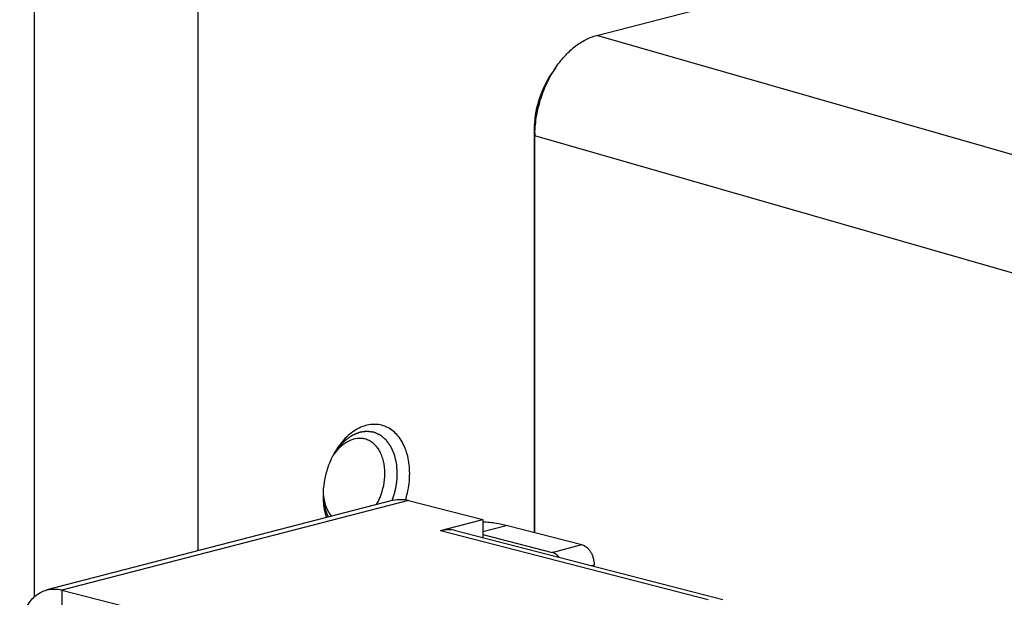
# Model space of a CAD drawing. Header units: millimetres. Extents: x 0 to 3905, y -1166 to 1110.
# Tile 138 of 155: x 2627 to 2655, y 593 to 610. Entities that reach past the tile are written whole.
import ezdxf

# ---------------------------------------------------------------- set-up
doc = ezdxf.new("R2010")
doc.units = ezdxf.units.MM
doc.header["$LTSCALE"] = 65.395
for name, color, linetype in [('DE-13-001392DXF_CONTINUOUS_LINE', 7, 'CONTINUOUS'), ('DE-13-001394DXF_CONTINUOUS_LINE', 7, 'CONTINUOUS'), ('DE-19-005096DXF_CONTINUOUS_LINE', 7, 'CONTINUOUS'), ('PRT0001_DXF_CONTINUOUS_LINE', 7, 'CONTINUOUS')]:
    doc.layers.add(name, color=color, linetype=linetype)

msp = doc.modelspace()

# ---------------------------------------------------------------- linework, layer by layer
at = {"layer": 'DE-13-001392DXF_CONTINUOUS_LINE'}
for p, q in [((2643.499, 609.136), (2797.359, 648.958)), ((2673.008, 600.654), (2643.499, 609.136)), ((2642.319, 608.205), (2642.189, 608.011)), ((2641.72, 606.445), (2641.732, 606.265)), ((2641.72, 594.937), (2641.72, 606.445)), ((2641.732, 594.933), (2641.732, 606.265)), ((2670.164, 598.093), (2641.732, 606.265))]:
    msp.add_line(p, q, dxfattribs=at)
for points, knots in [([(2642.319, 608.205), (2642.397, 608.322), (2642.565, 608.539), (2642.853, 608.813), (2643.164, 609.018), (2643.388, 609.107), (2643.499, 609.136)], [0, 0, 0, 0, 0.27496, 0.533955, 0.775415, 1, 1, 1, 1]), ([(2641.732, 606.265), (2641.733, 606.436), (2641.761, 606.78), (2641.876, 607.286), (2642.059, 607.767), (2642.226, 608.066), (2642.319, 608.205)], [0, 0, 0, 0, 0.249332, 0.503024, 0.755161, 1, 1, 1, 1]), ([(2641.72, 606.445), (2641.72, 606.722), (2641.804, 607.274), (2642.037, 607.783), (2642.189, 608.011)], [0, 0, 0, 0, 0.503214, 1, 1, 1, 1])]:
    msp.add_open_spline(points, degree=3, knots=knots, dxfattribs=at)
at = {"layer": 'DE-13-001394DXF_CONTINUOUS_LINE'}
for p, q in [((2632.12, 594.413), (2632.12, 613.693)), ((2635.685, 596.077), (2635.685, 596.075)), ((2635.685, 596.077), (2635.685, 596.075))]:
    msp.add_line(p, q, dxfattribs=at)
for centre, radius, start, end in [((2638.045, 596.046), 2.346, 150.9846, 153.4096), ((2637.244, 596.287), 1.529, 144.5684, 148.0297), ((2637.211, 596.31), 1.489, 144.3296, 144.56), ((2638.029, 595.983), 2.346, 177.5673, 179.9935), ((2637.221, 596.162), 1.539, 183.2421, 186.4581), ((2637.17, 596.157), 1.488, 186.4801, 186.6485)]:
    msp.add_arc(centre, radius, start, end, dxfattribs=at)
for points, knots in [([(2637.804, 596.624), (2637.802, 596.641), (2637.8, 596.676), (2637.796, 596.728), (2637.793, 596.771), (2637.79, 596.805), (2637.788, 596.831), (2637.787, 596.853), (2637.786, 596.87), (2637.785, 596.881), (2637.784, 596.89), (2637.784, 596.895), (2637.784, 596.899), (2637.783, 596.901), (2637.783, 596.903), (2637.782, 596.905), (2637.781, 596.912), (2637.779, 596.921), (2637.776, 596.933), (2637.773, 596.945), (2637.769, 596.961), (2637.762, 596.99), (2637.753, 597.03), (2637.743, 597.071), (2637.737, 597.099), (2637.733, 597.115), (2637.73, 597.128), (2637.727, 597.138), (2637.726, 597.146), (2637.724, 597.151), (2637.723, 597.155), (2637.723, 597.157), (2637.722, 597.159), (2637.722, 597.161), (2637.72, 597.164), (2637.718, 597.169), (2637.715, 597.176), (2637.711, 597.185), (2637.705, 597.199), (2637.697, 597.217), (2637.688, 597.238), (2637.678, 597.26), (2637.669, 597.281), (2637.66, 597.302), (2637.65, 597.324), (2637.643, 597.341), (2637.636, 597.356), (2637.632, 597.364), (2637.629, 597.372), (2637.627, 597.377), (2637.625, 597.381), (2637.624, 597.384), (2637.623, 597.386), (2637.622, 597.388), (2637.621, 597.389), (2637.62, 597.39), (2637.619, 597.393), (2637.616, 597.396), (2637.613, 597.401), (2637.609, 597.406), (2637.603, 597.414), (2637.595, 597.425), (2637.584, 597.44), (2637.572, 597.457), (2637.559, 597.475), (2637.547, 597.492), (2637.534, 597.51), (2637.521, 597.527), (2637.511, 597.542), (2637.502, 597.554), (2637.497, 597.561), (2637.493, 597.567), (2637.49, 597.57), (2637.489, 597.573), (2637.487, 597.574), (2637.486, 597.575), (2637.485, 597.577), (2637.482, 597.579), (2637.479, 597.582), (2637.474, 597.586), (2637.467, 597.591), (2637.46, 597.598), (2637.449, 597.607), (2637.431, 597.622), (2637.406, 597.643), (2637.38, 597.665), (2637.362, 597.68), (2637.352, 597.689), (2637.344, 597.695), (2637.338, 597.701), (2637.333, 597.705), (2637.33, 597.708), (2637.327, 597.71), (2637.325, 597.711), (2637.324, 597.712), (2637.323, 597.713), (2637.32, 597.714), (2637.316, 597.716), (2637.311, 597.718), (2637.303, 597.722), (2637.292, 597.727), (2637.277, 597.734), (2637.26, 597.741), (2637.242, 597.749), (2637.224, 597.757), (2637.207, 597.765), (2637.189, 597.773), (2637.175, 597.78), (2637.163, 597.785), (2637.156, 597.788), (2637.15, 597.791), (2637.146, 597.793), (2637.142, 597.795), (2637.139, 597.796), (2637.138, 597.796), (2637.137, 597.797), (2637.136, 597.797), (2637.134, 597.797), (2637.131, 597.798), (2637.127, 597.798), (2637.123, 597.799), (2637.116, 597.8), (2637.108, 597.801), (2637.096, 597.802), (2637.08, 597.805), (2637.061, 597.807), (2637.042, 597.81), (2637.023, 597.812), (2637.004, 597.815), (2636.985, 597.817), (2636.969, 597.82), (2636.957, 597.821), (2636.949, 597.822), (2636.942, 597.823), (2636.938, 597.824), (2636.936, 597.824), (2636.934, 597.824), (2636.932, 597.824), (2636.93, 597.824), (2636.927, 597.823), (2636.923, 597.823), (2636.916, 597.822), (2636.908, 597.821), (2636.898, 597.819), (2636.885, 597.817), (2636.862, 597.814), (2636.829, 597.809), (2636.797, 597.804), (2636.774, 597.801), (2636.761, 597.799), (2636.751, 597.797), (2636.742, 597.796), (2636.736, 597.795), (2636.732, 597.795), (2636.729, 597.794), (2636.727, 597.794), (2636.725, 597.794), (2636.723, 597.793), (2636.72, 597.792), (2636.716, 597.79), (2636.71, 597.787), (2636.702, 597.784), (2636.688, 597.779), (2636.672, 597.772), (2636.653, 597.763), (2636.633, 597.755), (2636.613, 597.747), (2636.594, 597.739), (2636.574, 597.731), (2636.558, 597.724), (2636.545, 597.718), (2636.536, 597.715), (2636.53, 597.712), (2636.525, 597.71), (2636.521, 597.708), (2636.518, 597.707), (2636.516, 597.706), (2636.515, 597.706), (2636.514, 597.705), (2636.512, 597.704), (2636.51, 597.702), (2636.506, 597.699), (2636.501, 597.696), (2636.495, 597.692), (2636.487, 597.686), (2636.475, 597.677), (2636.459, 597.666), (2636.44, 597.653), (2636.421, 597.64), (2636.403, 597.626), (2636.384, 597.613), (2636.365, 597.6), (2636.349, 597.589), (2636.337, 597.58), (2636.329, 597.575), (2636.323, 597.57), (2636.319, 597.567), (2636.316, 597.565), (2636.315, 597.564), (2636.313, 597.563), (2636.311, 597.561), (2636.308, 597.558), (2636.305, 597.554), (2636.299, 597.548), (2636.292, 597.541), (2636.283, 597.532), (2636.272, 597.52), (2636.252, 597.5), (2636.223, 597.47), (2636.195, 597.44), (2636.175, 597.42), (2636.163, 597.408), (2636.154, 597.399), (2636.147, 597.392), (2636.142, 597.386), (2636.138, 597.382), (2636.135, 597.379), (2636.133, 597.377), (2636.132, 597.376), (2636.131, 597.374), (2636.128, 597.371), (2636.125, 597.366), (2636.12, 597.359), (2636.114, 597.35), (2636.104, 597.335), (2636.091, 597.317), (2636.076, 597.295), (2636.056, 597.266), (2636.031, 597.23), (2636.001, 597.186), (2635.98, 597.157), (2635.97, 597.143)], [0, 0, 0, 0, 0.015625, 0.03125, 0.046875, 0.054688, 0.0625, 0.070312, 0.074219, 0.078125, 0.080078, 0.082031, 0.083008, 0.083496, 0.083984, 0.084961, 0.085938, 0.089844, 0.09375, 0.097656, 0.101562, 0.109375, 0.125, 0.140625, 0.148438, 0.152344, 0.15625, 0.160156, 0.162109, 0.164062, 0.165039, 0.166016, 0.166504, 0.166992, 0.167969, 0.169922, 0.171875, 0.175781, 0.179688, 0.1875, 0.195312, 0.203125, 0.210938, 0.21875, 0.226562, 0.234375, 0.238281, 0.242188, 0.244141, 0.246094, 0.248047, 0.249023, 0.249512, 0.25, 0.250488, 0.250977, 0.251953, 0.253906, 0.255859, 0.257812, 0.261719, 0.265625, 0.273438, 0.28125, 0.289062, 0.296875, 0.304688, 0.3125, 0.320312, 0.324219, 0.328125, 0.330078, 0.332031, 0.333008, 0.333496, 0.333984, 0.334961, 0.335938, 0.337891, 0.339844, 0.34375, 0.347656, 0.351562, 0.359375, 0.375, 0.390625, 0.398438, 0.402344, 0.40625, 0.410156, 0.412109, 0.414062, 0.415039, 0.416016, 0.416504, 0.416992, 0.417969, 0.419922, 0.421875, 0.425781, 0.429688, 0.4375, 0.445312, 0.453125, 0.460938, 0.46875, 0.476562, 0.484375, 0.488281, 0.492188, 0.494141, 0.496094, 0.498047, 0.499023, 0.499512, 0.5, 0.500488, 0.500977, 0.501953, 0.503906, 0.505859, 0.507812, 0.511719, 0.515625, 0.523438, 0.53125, 0.539062, 0.546875, 0.554688, 0.5625, 0.570312, 0.574219, 0.578125, 0.580078, 0.582031, 0.583008, 0.583496, 0.583984, 0.584961, 0.585938, 0.587891, 0.589844, 0.59375, 0.597656, 0.601562, 0.609375, 0.625, 0.640625, 0.648438, 0.652344, 0.65625, 0.660156, 0.662109, 0.664062, 0.665039, 0.666016, 0.666504, 0.666992, 0.667969, 0.669922, 0.671875, 0.675781, 0.679688, 0.6875, 0.695312, 0.703125, 0.710938, 0.71875, 0.726562, 0.734375, 0.738281, 0.742188, 0.744141, 0.746094, 0.748047, 0.749023, 0.749512, 0.75, 0.750488, 0.750977, 0.751953, 0.753906, 0.755859, 0.757812, 0.761719, 0.765625, 0.773438, 0.78125, 0.789062, 0.796875, 0.804688, 0.8125, 0.820312, 0.824219, 0.828125, 0.830078, 0.832031, 0.833008, 0.833496, 0.833984, 0.834961, 0.835938, 0.837891, 0.839844, 0.84375, 0.847656, 0.851562, 0.859375, 0.875, 0.890625, 0.898438, 0.902344, 0.90625, 0.910156, 0.912109, 0.914062, 0.915039, 0.916016, 0.916504, 0.916992, 0.917969, 0.919922, 0.921875, 0.925781, 0.929688, 0.9375, 0.945312, 0.953125, 0.96875, 0.984375, 1, 1, 1, 1]), ([(2638.157, 596.624), (2638.157, 596.788), (2638.132, 597.03), (2638.039, 597.33), (2637.945, 597.527), (2637.828, 597.697), (2637.689, 597.835), (2637.532, 597.939), (2637.36, 598.005), (2637.178, 598.031), (2636.99, 598.016), (2636.802, 597.963), (2636.617, 597.871), (2636.439, 597.744), (2636.212, 597.527), (2636.073, 597.328), (2635.993, 597.184)], [0, 0, 0, 0, 0.144246, 0.211684, 0.275454, 0.335587, 0.392476, 0.446905, 0.5, 0.553095, 0.607524, 0.664413, 0.724546, 0.788316, 0.855754, 1, 1, 1, 1]), ([(2636.879, 597.606), (2636.843, 597.615), (2636.767, 597.627), (2636.61, 597.621), (2636.407, 597.556), (2636.184, 597.401), (2636.059, 597.258), (2636.002, 597.178)], [0, 0, 0, 0, 0.109063, 0.220233, 0.455068, 0.714637, 1, 1, 1, 1]), ([(2637.45, 596.624), (2637.45, 596.741), (2637.432, 596.914), (2637.365, 597.128), (2637.279, 597.31), (2637.156, 597.463), (2637.003, 597.563), (2636.921, 597.595), (2636.879, 597.606)], [0, 0, 0, 0, 0.288769, 0.423775, 0.551439, 0.784745, 0.893708, 1, 1, 1, 1]), ([(2635.947, 597.097), (2635.908, 597.018), (2635.768, 596.697), (2635.696, 596.346), (2635.684, 596.083)], [0, 0, 0, 0, 0.249146, 1, 1, 1, 1]), ([(2637.207, 595.73), (2637.246, 595.796), (2637.385, 596.075), (2637.45, 596.39), (2637.45, 596.624)], [0, 0, 0, 0, 0.248016, 1, 1, 1, 1]), ([(2637.655, 595.846), (2637.66, 595.861), (2637.668, 595.884), (2637.679, 595.915), (2637.686, 595.934), (2637.692, 595.949), (2637.695, 595.959), (2637.698, 595.965), (2637.699, 595.969), (2637.7, 595.973), (2637.702, 595.978), (2637.705, 595.991), (2637.71, 596.009), (2637.717, 596.034), (2637.725, 596.058), (2637.73, 596.076), (2637.733, 596.089), (2637.735, 596.094), (2637.736, 596.098), (2637.737, 596.102), (2637.739, 596.109), (2637.741, 596.119), (2637.744, 596.135), (2637.749, 596.155), (2637.753, 596.175), (2637.757, 596.191), (2637.76, 596.203), (2637.762, 596.213), (2637.764, 596.221), (2637.765, 596.226), (2637.766, 596.233), (2637.767, 596.241), (2637.769, 596.252), (2637.771, 596.264), (2637.774, 596.281), (2637.777, 596.302), (2637.78, 596.323), (2637.783, 596.339), (2637.785, 596.35), (2637.786, 596.357), (2637.787, 596.361), (2637.787, 596.365), (2637.787, 596.37), (2637.789, 596.382), (2637.79, 596.4), (2637.793, 596.424), (2637.795, 596.449), (2637.797, 596.467), (2637.798, 596.479), (2637.799, 596.484), (2637.799, 596.488), (2637.799, 596.492), (2637.799, 596.499), (2637.8, 596.51), (2637.8, 596.527), (2637.801, 596.548), (2637.802, 596.582), (2637.803, 596.607), (2637.804, 596.624)], [0, 0, 0, 0, 0.0625, 0.09375, 0.125, 0.140625, 0.15625, 0.164062, 0.167969, 0.171875, 0.179688, 0.1875, 0.21875, 0.25, 0.28125, 0.3125, 0.320312, 0.328125, 0.332031, 0.335938, 0.34375, 0.359375, 0.375, 0.40625, 0.4375, 0.453125, 0.46875, 0.484375, 0.492188, 0.5, 0.507812, 0.515625, 0.53125, 0.546875, 0.5625, 0.59375, 0.625, 0.640625, 0.65625, 0.664062, 0.667969, 0.671875, 0.679688, 0.6875, 0.71875, 0.75, 0.78125, 0.8125, 0.820312, 0.828125, 0.832031, 0.835938, 0.84375, 0.859375, 0.875, 0.90625, 0.9375, 1, 1, 1, 1]), ([(2638.038, 595.87), (2638.058, 595.931), (2638.126, 596.177), (2638.157, 596.434), (2638.157, 596.624)], [0, 0, 0, 0, 0.252667, 1, 1, 1, 1]), ([(2635.682, 595.984), (2635.682, 595.929), (2635.69, 595.718), (2635.728, 595.508), (2635.777, 595.36)], [0, 0, 0, 0, 0.260333, 1, 1, 1, 1]), ([(2635.683, 596.034), (2635.684, 596.02), (2635.685, 595.997), (2635.686, 595.967), (2635.687, 595.949), (2635.688, 595.934), (2635.688, 595.924), (2635.689, 595.917), (2635.689, 595.911), (2635.69, 595.906), (2635.691, 595.895), (2635.693, 595.879), (2635.696, 595.857), (2635.698, 595.835), (2635.7, 595.819), (2635.701, 595.808), (2635.702, 595.802), (2635.703, 595.797), (2635.704, 595.79), (2635.706, 595.781), (2635.708, 595.767), (2635.712, 595.749), (2635.716, 595.728), (2635.719, 595.711), (2635.721, 595.698), (2635.723, 595.691), (2635.723, 595.686), (2635.725, 595.681), (2635.727, 595.674), (2635.73, 595.662), (2635.734, 595.644), (2635.74, 595.623), (2635.745, 595.605), (2635.748, 595.591), (2635.751, 595.583), (2635.752, 595.576), (2635.753, 595.573), (2635.754, 595.57), (2635.756, 595.566), (2635.759, 595.556), (2635.764, 595.542), (2635.771, 595.523), (2635.777, 595.504), (2635.782, 595.489), (2635.785, 595.48), (2635.787, 595.476), (2635.788, 595.472), (2635.789, 595.469), (2635.792, 595.464), (2635.795, 595.456), (2635.8, 595.444), (2635.807, 595.429), (2635.818, 595.404), (2635.826, 595.386), (2635.831, 595.374)], [0, 0, 0, 0, 0.0625, 0.09375, 0.125, 0.140625, 0.15625, 0.164062, 0.171875, 0.179688, 0.1875, 0.21875, 0.25, 0.28125, 0.3125, 0.320312, 0.328125, 0.335938, 0.34375, 0.359375, 0.375, 0.40625, 0.4375, 0.46875, 0.484375, 0.492188, 0.5, 0.507812, 0.515625, 0.53125, 0.5625, 0.59375, 0.625, 0.640625, 0.65625, 0.664062, 0.667969, 0.671875, 0.679688, 0.6875, 0.71875, 0.75, 0.78125, 0.8125, 0.820312, 0.828125, 0.832031, 0.835938, 0.84375, 0.859375, 0.875, 0.90625, 0.9375, 1, 1, 1, 1]), ([(2635.693, 595.985), (2635.706, 595.873), (2635.754, 595.664), (2635.86, 595.475), (2635.925, 595.398)], [0, 0, 0, 0, 0.527823, 1, 1, 1, 1])]:
    msp.add_open_spline(points, degree=3, knots=knots, dxfattribs=at)
at = {"layer": 'DE-19-005096DXF_CONTINUOUS_LINE'}
for p, q in [((2637.696, 595.856), (2627.796, 593.294)), ((2638.122, 595.853), (2628.222, 593.29)), ((2638.122, 595.853), (2640.243, 595.304)), ((2639.041, 594.992), (2640.243, 595.304)), ((2640.243, 595.304), (2640.243, 594.795)), ((2639.041, 594.992), (2646.678, 593.016)), ((2639.467, 594.996), (2647.104, 593.02)), ((2640.95, 595.136), (2640.243, 594.953)), ((2640.95, 595.136), (2643.072, 594.587)), ((2640.243, 594.88), (2642.223, 594.367)), ((2642.223, 594.367), (2643.072, 594.587)), ((2643.347, 593.992), (2643.425, 594.012)), ((2643.425, 593.972), (2643.425, 594.012)), ((2628.222, 593.29), (2628.222, 592.131)), ((2628.222, 593.29), (2631.334, 592.485))]:
    msp.add_line(p, q, dxfattribs=at)
for points, knots in [([(2637.696, 595.856), (2637.764, 595.874), (2637.908, 595.891), (2638.051, 595.871), (2638.122, 595.853)], [0, 0, 0, 0, 0.491261, 1, 1, 1, 1]), ([(2640.243, 595.246), (2640.37, 595.236), (2640.608, 595.209), (2640.842, 595.164), (2640.95, 595.136)], [0, 0, 0, 0, 0.533578, 1, 1, 1, 1]), ([(2639.041, 594.992), (2639.112, 595.011), (2639.255, 595.031), (2639.399, 595.014), (2639.467, 594.996)], [0, 0, 0, 0, 0.508739, 1, 1, 1, 1]), ([(2643.072, 594.587), (2643.121, 594.574), (2643.193, 594.533), (2643.271, 594.455), (2643.324, 594.381), (2643.368, 594.296), (2643.411, 594.174), (2643.425, 594.077), (2643.425, 594.012)], [0, 0, 0, 0, 0.213614, 0.333516, 0.460854, 0.593788, 0.729894, 1, 1, 1, 1]), ([(2642.422, 594.231), (2642.395, 594.264), (2642.335, 594.321), (2642.26, 594.357), (2642.223, 594.367)], [0, 0, 0, 0, 0.528528, 1, 1, 1, 1]), ([(2627.02, 591.959), (2627.02, 592.119), (2627.045, 592.354), (2627.135, 592.645), (2627.226, 592.837), (2627.34, 593.002), (2627.475, 593.136), (2627.628, 593.237), (2627.74, 593.279), (2627.796, 593.294)], [0, 0, 0, 0, 0.28849, 0.423367, 0.550908, 0.671173, 0.784952, 0.89381, 1, 1, 1, 1]), ([(2627.796, 593.294), (2627.864, 593.312), (2628.008, 593.329), (2628.152, 593.309), (2628.222, 593.29)], [0, 0, 0, 0, 0.491261, 1, 1, 1, 1])]:
    msp.add_open_spline(points, degree=3, knots=knots, dxfattribs=at)
at = {"layer": 'PRT0001_DXF_CONTINUOUS_LINE'}
msp.add_line((2627.435, 614.725), (2627.435, 593.092), dxfattribs=at)

doc.saveas('drawing.dxf')
